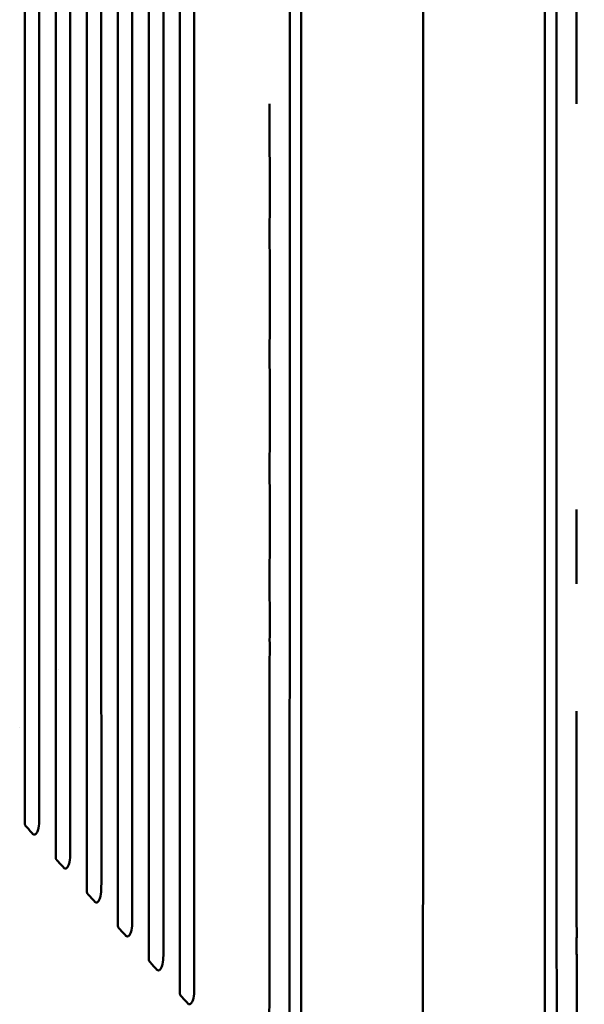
# Model space of a CAD drawing. Header units: millimetres. Extents: x 0 to 4878, y -120 to 1682.
# Tile 231 of 256: x 1354 to 1421, y 1088 to 1206. Entities that reach past the tile are written whole.
import ezdxf

# ---------------------------------------------------------------- set-up
doc = ezdxf.new("R2010")
doc.units = ezdxf.units.MM
doc.header["$LTSCALE"] = 2
doc.layers.add('Sichtbar (ISO)', color=7, linetype='Continuous', lineweight=50)

msp = doc.modelspace()

# ---------------------------------------------------------------- linework, layer by layer
at = {"layer": 'Sichtbar (ISO)'}
for p, q in [((1358.2876, 1127.63), (1358.2876, 1127.6299)), ((1353.5807, 1120.6968), (1353.5807, 1120.6968))]:
    msp.add_line(p, q, dxfattribs=at)
for points, knots in [([(1401.987, 1195.5136), (1401.987, 1203.7773), (1401.9864, 1211.6044), (1401.9869, 1219.0894), (1401.987, 1220.8289), (1401.9872, 1222.5494), (1401.9874, 1224.2514), (1401.9879, 1229.8733), (1401.9886, 1235.2934), (1401.9876, 1240.4996), (1401.9868, 1244.7562), (1401.9848, 1248.8714), (1401.9842, 1252.8878), (1401.9839, 1255.2712), (1401.984, 1257.6198), (1401.9851, 1259.9435), (1401.9863, 1262.3777), (1401.9886, 1264.7842), (1401.9905, 1267.1958), (1401.9936, 1270.9654), (1401.9957, 1274.7475), (1401.9914, 1278.6681), (1401.9904, 1279.6113), (1401.9889, 1280.5624), (1401.9873, 1281.5193), (1401.9794, 1286.2444), (1401.9668, 1291.1138), (1401.9715, 1295.8377), (1401.9723, 1296.6785), (1401.9737, 1297.5148), (1401.9757, 1298.3461), (1401.9857, 1302.4527), (1402.0039, 1306.2443), (1402.0078, 1310.1675), (1402.01, 1312.4043), (1402.0075, 1314.6885), (1401.9988, 1316.859), (1401.9982, 1317.0109), (1401.9977, 1317.1625), (1401.9972, 1317.3136), (1401.9934, 1318.4067), (1401.9919, 1319.4747), (1401.9903, 1320.5368), (1401.9887, 1321.5545), (1401.9868, 1322.5668), (1401.9859, 1323.6033), (1401.9842, 1325.5876), (1401.9862, 1327.6635), (1401.9891, 1329.7846), (1401.9915, 1331.5286), (1401.9946, 1333.3029), (1401.9952, 1335.0795)], [0, 0, 0, 0, 0.14285714, 0.14285714, 0.14285714, 0.17605656, 0.17605656, 0.17605656, 0.28571429, 0.28571429, 0.28571429, 0.37536841, 0.37536841, 0.37536841, 0.42857143, 0.42857143, 0.42857143, 0.48430749, 0.48430749, 0.48430749, 0.57142857, 0.57142857, 0.57142857, 0.59238667, 0.59238667, 0.59238667, 0.69586735, 0.69586735, 0.69586735, 0.71428571, 0.71428571, 0.71428571, 0.80526972, 0.80526972, 0.80526972, 0.85714286, 0.85714286, 0.85714286, 0.86077332, 0.86077332, 0.86077332, 0.88703608, 0.88703608, 0.88703608, 0.91220176, 0.91220176, 0.91220176, 0.96038291, 0.96038291, 0.96038291, 1, 1, 1, 1]), ([(1420.3976, 1195.5136), (1420.3972, 1196.8952), (1420.3962, 1199.6262), (1420.3957, 1203.6328), (1420.3917, 1207.5302), (1420.4009, 1211.3954), (1420.3903, 1214.9469), (1420.3939, 1218.4645), (1420.3903, 1221.9298), (1420.4015, 1225.143), (1420.3904, 1228.9274), (1420.3943, 1232.4283), (1420.3907, 1235.8995), (1420.4021, 1239.1885), (1420.3911, 1242.6598), (1420.3952, 1245.9322), (1420.3917, 1249.2045), (1420.4033, 1252.0728), (1420.3926, 1255.9631), (1420.397, 1259.3917), (1420.394, 1262.7999), (1420.4061, 1265.9238), (1420.3958, 1269.3947), (1420.4007, 1272.5906), (1420.3981, 1275.6206), (1420.4111, 1278.6927), (1420.4009, 1280.8888), (1420.4063, 1283.2011), (1420.404, 1285.3273), (1420.4174, 1287.4981), (1420.4073, 1289.1063), (1420.4129, 1290.7773), (1420.4108, 1292.3539), (1420.4246, 1293.8478), (1420.4148, 1295.378), (1420.421, 1296.7751), (1420.4196, 1298.2702), (1420.4332, 1299.1182), (1420.4275, 1302.0776), (1420.4375, 1304.1674), (1420.44, 1306.1921), (1420.4605, 1307.9958), (1420.4551, 1309.4787), (1420.4675, 1310.8055), (1420.473, 1312.0792), (1420.4925, 1312.7926), (1420.5045, 1314.9399), (1420.5323, 1316.0807), (1420.5613, 1317.0976), (1420.5905, 1317.4914), (1420.6876, 1318.9639), (1420.831, 1320.0397), (1421.0032, 1321.2326), (1421.2436, 1322.3311), (1421.3357, 1322.774)], [0, 0, 0, 0, 0.006756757, 0.013513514, 0.02027027, 0.027027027, 0.033783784, 0.040540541, 0.047297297, 0.054054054, 0.060810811, 0.067567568, 0.074324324, 0.081081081, 0.087837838, 0.094594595, 0.101351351, 0.108108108, 0.114864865, 0.121621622, 0.128378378, 0.135135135, 0.141891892, 0.148648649, 0.155405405, 0.162162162, 0.168918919, 0.175675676, 0.182432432, 0.189189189, 0.195945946, 0.202702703, 0.209459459, 0.216216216, 0.222972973, 0.22972973, 0.236486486, 0.243243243, 0.25, 0.256756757, 0.263513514, 0.27027027, 0.277027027, 0.283783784, 0.290540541, 0.297297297, 0.304054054, 0.310810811, 0.317567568, 0.324324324, 0.331081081, 0.337837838, 0.344594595, 0.350574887, 0.350574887, 0.350574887, 0.350574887]), ([(1385.8966, 1314.5513), (1385.9151, 1313.0165), (1385.9229, 1311.0404), (1385.9366, 1307.3369), (1385.9457, 1304.4407), (1385.9568, 1299.3704), (1385.9601, 1296.707), (1385.9673, 1289.8468), (1385.9704, 1285.8051), (1385.9745, 1277.6347), (1385.9758, 1274.33), (1385.9782, 1266.7289), (1385.9793, 1262.1864), (1385.9836, 1239.707), (1385.9845, 1220.4588), (1385.9868, 1195.5136)], [-15.66025603, -15.66025603, -15.66025603, -15.66025603, -15.01640041, -15.01640041, -13.83744144, -13.83744144, -12.69670584, -12.69670584, -10.56874587, -10.56874587, -9.23539532, -9.23539532, -7.48371484, -7.48371484, -0.00010175, -0.00010175, -0.00010175, -0.00010175]), ([(1418.0774, 1314.5513), (1418.0572, 1312.8747), (1418.0491, 1310.5319), (1418.0346, 1306.475), (1418.0256, 1303.7086), (1418.0142, 1297.3515), (1418.0104, 1293.4469), (1418.0066, 1289.2927), (1418.005, 1287.3175), (1418.0018, 1282.396), (1418.0004, 1279.4692), (1417.9983, 1274.5068), (1417.9975, 1272.1587), (1417.9905, 1249.1202), (1417.9904, 1229.5394), (1417.9872, 1195.5136)], [0.00000115, 0.00000115, 0.00000115, 0.00000115, 0.5030009, 0.5030009, 1.59020494, 1.59020494, 2.46874899, 2.46874899, 3.33125188, 3.33125188, 4.40527335, 4.40527335, 5.37121733, 5.37121733, 13.75787295, 13.75787295, 13.75787295, 13.75787295]), ([(1387.3655, 1310.9287), (1387.3655, 1310.1834), (1387.3654, 1309.4733), (1387.3654, 1307.9605), (1387.3654, 1307.2088), (1387.3654, 1304.9641), (1387.3654, 1303.4885), (1387.3653, 1299.0235), (1387.3653, 1296.7838), (1387.3653, 1290.9722), (1387.3653, 1288.986), (1387.3653, 1284.8479), (1387.3653, 1284.6596), (1387.3653, 1270.2788), (1387.3653, 1257.9329), (1387.3653, 1236.5119), (1387.3653, 1212.8804), (1387.3654, 1195.5136)], [0.00000058, 0.00000058, 0.00000058, 0.00000058, 0.22359833, 0.22359833, 0.44271077, 0.44271077, 0.88084064, 0.88084064, 1.7183472, 1.7183472, 2.15782703, 2.15782703, 2.6204481, 2.6204481, 8.09677505, 8.09677505, 66.75732397, 66.75732397, 66.75732397, 66.75732397]), ([(1416.6086, 1195.5136), (1416.6087, 1212.0048), (1416.6087, 1234.0007), (1416.6087, 1257.1191), (1416.6087, 1262.1418), (1416.6087, 1278.3153), (1416.6087, 1284.116), (1416.6087, 1290.7785), (1416.6087, 1292.6621), (1416.6087, 1297.2624), (1416.6087, 1299.9941), (1416.6086, 1304.1211), (1416.6086, 1305.4761), (1416.6086, 1307.5291), (1416.6086, 1308.2158), (1416.6085, 1309.5981), (1416.6085, 1310.2546), (1416.6085, 1310.9287)], [-7.013475, -7.013475, -7.013475, -7.013475, -4.30037384, -4.30037384, -3.62422287, -3.62422287, -2.10607084, -2.10607084, -1.57454463, -1.57454463, -0.79751891, -0.79751891, -0.40062061, -0.40062061, -0.20222472, -0.20222472, -0.00000058, -0.00000058, -0.00000058, -0.00000058]), ([(1372.797, 1195.5136), (1372.797, 1198.853), (1372.797, 1230.181), (1372.797, 1275.5403), (1372.7967, 1295.1651), (1372.797, 1302.1174)], [-3.16065324, -3.16065324, -3.16065324, -3.16065324, -2.08596269, -2.08596269, -0.000001, -0.000001, -0.000001, -0.000001]), ([(1374.537, 1195.5136), (1374.537, 1198.923), (1374.537, 1230.6356), (1374.537, 1250.3204), (1374.5397, 1291.1527), (1374.5374, 1301.6473)], [0.000001, 0.000001, 0.000001, 0.000001, 1.02281288, 1.02281288, 1.2569035, 1.2569035, 1.2569035, 1.2569035]), ([(1369.0789, 1195.5136), (1369.0789, 1199.2957), (1369.0789, 1235.1384), (1369.0789, 1285.484), (1369.0787, 1293.7325), (1369.0789, 1298.0663)], [-1.97004377, -1.97004377, -1.97004377, -1.97004377, -1.3007026, -1.3007026, -0.000001, -0.000001, -0.000001, -0.000001]), ([(1370.8195, 1297.5841), (1370.8219, 1289.4113), (1370.8188, 1263.1317), (1370.819, 1232.3051), (1370.8189, 1213.9094), (1370.8189, 1195.5136)], [-9.24798033, -9.24798033, -9.24798033, -9.24798033, -5.5187242, -5.5187242, -0.000001, -0.000001, -0.000001, -0.000001]), ([(1365.3562, 1294.0106), (1365.3561, 1289.7324), (1365.3562, 1281.7725), (1365.3562, 1233.4103), (1365.3562, 1199.1121), (1365.3562, 1195.5136)], [0.000001, 0.000001, 0.000001, 0.000001, 1.28476186, 1.28476186, 1.92467844, 1.92467844, 1.92467844, 1.92467844]), ([(1367.0962, 1195.5136), (1367.0962, 1212.9732), (1367.0962, 1230.4327), (1367.0962, 1272.0261), (1367.0987, 1287.512), (1367.0968, 1293.5124)], [0.000001, 0.000001, 0.000001, 0.000001, 5.23786763, 5.23786763, 12.47800459, 12.47800459, 12.47800459, 12.47800459]), ([(1361.6381, 1289.9602), (1361.6381, 1287.4484), (1361.6379, 1283.8102), (1361.6382, 1262.5105), (1361.6381, 1254.1181), (1361.6381, 1230.6818), (1361.6381, 1213.0977), (1361.6381, 1195.5136)], [0.000001, 0.000001, 0.000001, 0.000001, 0.7551832, 0.7551832, 1.08501302, 1.08501302, 2.07604466, 2.07604466, 2.07604466, 2.07604466]), ([(1363.3781, 1195.5136), (1363.3781, 1212.2654), (1363.3781, 1229.0171), (1363.3781, 1271.749), (1363.3799, 1284.2595), (1363.3786, 1289.4422)], [0.000001, 0.000001, 0.000001, 0.000001, 5.02552964, 5.02552964, 12.81956162, 12.81956162, 12.81956162, 12.81956162]), ([(1357.9154, 1285.9052), (1357.9155, 1284.5924), (1357.9154, 1283.2467), (1357.9155, 1277.0593), (1357.9154, 1267.5688), (1357.9154, 1229.8076), (1357.9154, 1212.6606), (1357.9154, 1195.5136)], [0.000001, 0.000001, 0.000001, 0.000001, 0.39553905, 0.39553905, 1.60273607, 1.60273607, 2.60688701, 2.60688701, 2.60688701, 2.60688701]), ([(1359.6554, 1195.5136), (1359.6554, 1211.6798), (1359.6554, 1227.846), (1359.6554, 1271.319), (1359.6564, 1280.9822), (1359.6557, 1285.3626)], [0.000001, 0.000001, 0.000001, 0.000001, 4.84986495, 4.84986495, 13.04188101, 13.04188101, 13.04188101, 13.04188101]), ([(1354.1973, 1281.8558), (1354.1975, 1280.5201), (1354.1978, 1279.2993), (1354.1965, 1274.1527), (1354.1973, 1267.3774), (1354.1973, 1229.975), (1354.1973, 1212.7443), (1354.1973, 1195.5136)], [0.000001, 0.000001, 0.000001, 0.000001, 0.40394024, 0.40394024, 1.49961811, 1.49961811, 2.43554787, 2.43554787, 2.43554787, 2.43554787]), ([(1355.9373, 1195.5136), (1355.9373, 1211.4132), (1355.9373, 1227.3128), (1355.9373, 1270.0451), (1355.9374, 1277.5765), (1355.9371, 1281.2849)], [0.000001, 0.000001, 0.000001, 0.000001, 4.76987194, 4.76987194, 12.81971415, 12.81971415, 12.81971415, 12.81971415]), ([(1354.1973, 1195.5136), (1354.1973, 1177.5129), (1354.1973, 1159.5122), (1354.1973, 1124.6669), (1354.1963, 1117.0458), (1354.1978, 1111.6951), (1354.1975, 1110.487), (1354.1973, 1109.171)], [-2.80747407, -2.80747407, -2.80747407, -2.80747407, -1.56274736, -1.56274736, -0.39795639, -0.39795639, -0.000001, -0.000001, -0.000001, -0.000001]), ([(1355.9371, 1109.7405), (1355.9374, 1113.5012), (1355.9373, 1121.177), (1355.9373, 1164.5611), (1355.9373, 1180.0374), (1355.9373, 1195.5136)], [-13.0152411, -13.0152411, -13.0152411, -13.0152411, -4.64287728, -4.64287728, -0.000001, -0.000001, -0.000001, -0.000001]), ([(1357.9154, 1195.5136), (1357.9154, 1177.0232), (1357.9154, 1158.5327), (1357.9154, 1121.7789), (1357.9156, 1113.5017), (1357.9149, 1107.9157), (1357.9155, 1106.4893), (1357.9154, 1105.1064)], [-3.25788779, -3.25788779, -3.25788779, -3.25788779, -1.82850508, -1.82850508, -0.41667581, -0.41667581, -0.000001, -0.000001, -0.000001, -0.000001]), ([(1359.6554, 1105.6481), (1359.6557, 1110.0329), (1359.6554, 1119.6968), (1359.6554, 1163.1799), (1359.6554, 1179.3467), (1359.6554, 1195.5136)], [-13.04492812, -13.04492812, -13.04492812, -13.04492812, -4.85005919, -4.85005919, -0.000001, -0.000001, -0.000001, -0.000001]), ([(1361.6381, 1195.5136), (1361.6381, 1177.2963), (1361.6381, 1159.0789), (1361.6381, 1135.3206), (1361.6382, 1127.2818), (1361.6379, 1107.0733), (1361.6381, 1103.5144), (1361.6381, 1101.0363)], [-2.1611655, -2.1611655, -2.1611655, -2.1611655, -1.07534364, -1.07534364, -0.74508005, -0.74508005, -0.000001, -0.000001, -0.000001, -0.000001]), ([(1363.3784, 1101.5536), (1363.3794, 1106.7463), (1363.3781, 1119.3407), (1363.3781, 1162.1463), (1363.3781, 1178.83), (1363.3781, 1195.5136)], [-12.84170386, -12.84170386, -12.84170386, -12.84170386, -5.00509186, -5.00509186, -0.000001, -0.000001, -0.000001, -0.000001]), ([(1365.3562, 1195.5136), (1365.3562, 1177.4533), (1365.3562, 1159.3929), (1365.3562, 1109.1659), (1365.356, 1101.2416), (1365.3562, 1096.9708)], [-2.00268337, -2.00268337, -2.00268337, -2.00268337, -1.28257009, -1.28257009, -0.000001, -0.000001, -0.000001, -0.000001]), ([(1367.0967, 1097.4678), (1367.098, 1103.3185), (1367.0962, 1118.2425), (1367.0962, 1159.5533), (1367.0962, 1177.5334), (1367.0962, 1195.5136)], [-12.39324142, -12.39324142, -12.39324142, -12.39324142, -5.39404912, -5.39404912, -0.000001, -0.000001, -0.000001, -0.000001]), ([(1369.0789, 1195.5136), (1369.0789, 1177.0227), (1369.0789, 1158.5318), (1369.0789, 1105.8352), (1369.0787, 1097.3197), (1369.0789, 1092.8998)], [-2.04366665, -2.04366665, -2.04366665, -2.04366665, -1.32655609, -1.32655609, -0.000001, -0.000001, -0.000001, -0.000001]), ([(1370.8189, 1195.5136), (1370.8189, 1176.7757), (1370.819, 1158.0378), (1370.8188, 1127.1243), (1370.8214, 1101.3906), (1370.8194, 1093.3805)], [0.000001, 0.000001, 0.000001, 0.000001, 5.62137621, 5.62137621, 9.27405819, 9.27405819, 9.27405819, 9.27405819]), ([(1372.797, 1088.8337), (1372.7967, 1095.4537), (1372.7971, 1113.5098), (1372.7969, 1156.8501), (1372.797, 1191.8975), (1372.797, 1195.5136)], [0.000001, 0.000001, 0.000001, 0.000001, 1.98626401, 1.98626401, 3.10070357, 3.10070357, 3.10070357, 3.10070357]), ([(1374.5373, 1089.3024), (1374.5387, 1098.81), (1374.537, 1134.0648), (1374.537, 1156.6792), (1374.537, 1176.0964), (1374.537, 1195.5136)], [-6.78434804, -6.78434804, -6.78434804, -6.78434804, -5.82515503, -5.82515503, -0.000001, -0.000001, -0.000001, -0.000001]), ([(1383.5764, 1195.5136), (1383.5768, 1194.132), (1383.5778, 1191.401), (1383.5783, 1187.3944), (1383.5823, 1183.497), (1383.5731, 1179.6318), (1383.5837, 1176.0803), (1383.5801, 1172.5627), (1383.5837, 1169.0974), (1383.5725, 1165.8842), (1383.5836, 1162.0998), (1383.5797, 1158.5989), (1383.5833, 1155.1277), (1383.5719, 1151.8387), (1383.5829, 1148.3674), (1383.5789, 1145.095), (1383.5823, 1141.8228), (1383.5707, 1138.9544), (1383.5814, 1135.0641), (1383.577, 1131.6355), (1383.58, 1128.2273), (1383.5679, 1125.1034), (1383.5782, 1121.6326), (1383.5733, 1118.4367), (1383.5759, 1115.4066), (1383.5629, 1112.3346), (1383.5731, 1110.1384), (1383.5677, 1107.8261), (1383.57, 1105.7), (1383.5566, 1103.5291), (1383.5667, 1101.9209), (1383.5611, 1100.2499), (1383.5632, 1098.6734), (1383.5495, 1097.1794), (1383.5592, 1095.6492), (1383.553, 1094.2521), (1383.5544, 1092.7571), (1383.5408, 1091.909), (1383.5465, 1088.9496), (1383.5365, 1086.8598), (1383.534, 1084.8351), (1383.5135, 1083.0314), (1383.5189, 1081.5485), (1383.5065, 1080.2217), (1383.501, 1078.948), (1383.4815, 1078.2346), (1383.4696, 1076.0873), (1383.4417, 1074.9465), (1383.4127, 1073.9296), (1383.3835, 1073.5358), (1383.2864, 1072.0633), (1383.143, 1070.9875), (1382.9674, 1069.7711), (1382.7158, 1068.6296), (1382.6209, 1068.1689)], [0, 0, 0, 0, 0.006756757, 0.013513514, 0.02027027, 0.027027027, 0.033783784, 0.040540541, 0.047297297, 0.054054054, 0.060810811, 0.067567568, 0.074324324, 0.081081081, 0.087837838, 0.094594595, 0.101351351, 0.108108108, 0.114864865, 0.121621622, 0.128378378, 0.135135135, 0.141891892, 0.148648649, 0.155405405, 0.162162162, 0.168918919, 0.175675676, 0.182432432, 0.189189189, 0.195945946, 0.202702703, 0.209459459, 0.216216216, 0.222972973, 0.22972973, 0.236486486, 0.243243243, 0.25, 0.256756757, 0.263513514, 0.27027027, 0.277027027, 0.283783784, 0.290540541, 0.297297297, 0.304054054, 0.310810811, 0.317567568, 0.324324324, 0.331081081, 0.337837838, 0.344594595, 0.350958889, 0.350958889, 0.350958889, 0.350958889]), ([(1385.8966, 1076.4759), (1385.9168, 1078.1525), (1385.9249, 1080.4953), (1385.9394, 1084.5522), (1385.9484, 1087.3186), (1385.9598, 1093.6758), (1385.9636, 1097.5803), (1385.9674, 1101.7345), (1385.969, 1103.7097), (1385.9722, 1108.6313), (1385.9736, 1111.558), (1385.9757, 1116.5205), (1385.9765, 1118.8685), (1385.9835, 1141.9071), (1385.9836, 1161.4878), (1385.9868, 1195.5136)], [0.00000115, 0.00000115, 0.00000115, 0.00000115, 0.50300094, 0.50300094, 1.5902052, 1.5902052, 2.46874932, 2.46874932, 3.33125233, 3.33125233, 4.40527391, 4.40527391, 5.37121786, 5.37121786, 13.75787303, 13.75787303, 13.75787303, 13.75787303]), ([(1387.3654, 1195.5136), (1387.3653, 1179.0225), (1387.3653, 1157.0265), (1387.3653, 1133.9081), (1387.3653, 1128.8854), (1387.3653, 1112.7119), (1387.3653, 1106.9112), (1387.3653, 1100.2487), (1387.3653, 1098.3651), (1387.3653, 1093.7648), (1387.3654, 1091.0331), (1387.3654, 1086.9061), (1387.3654, 1085.5511), (1387.3654, 1083.4981), (1387.3654, 1082.8114), (1387.3655, 1081.4291), (1387.3655, 1080.7726), (1387.3655, 1080.0985)], [-7.01349577, -7.01349577, -7.01349577, -7.01349577, -4.30038105, -4.30038105, -3.62422751, -3.62422751, -2.10606968, -2.10606968, -1.57454315, -1.57454315, -0.79751832, -0.79751832, -0.40062032, -0.40062032, -0.20222456, -0.20222456, -0.00000058, -0.00000058, -0.00000058, -0.00000058]), ([(1401.9788, 1055.9481), (1401.9805, 1057.7441), (1401.9811, 1059.5125), (1401.9821, 1061.2415), (1401.9832, 1063.3676), (1401.9846, 1065.434), (1401.9868, 1067.424), (1401.9879, 1068.4547), (1401.9892, 1069.4654), (1401.9892, 1070.4904), (1401.9892, 1071.0778), (1401.9887, 1071.6699), (1401.9882, 1072.2714), (1401.9878, 1072.7496), (1401.9873, 1073.2294), (1401.9868, 1073.7138), (1401.9844, 1076.059), (1401.983, 1078.493), (1401.9802, 1080.8601), (1401.9771, 1083.4495), (1401.9724, 1085.9727), (1401.9676, 1088.6313), (1401.9637, 1090.8009), (1401.9656, 1092.9837), (1401.9695, 1095.1895), (1401.9757, 1098.6681), (1401.9868, 1102.2047), (1401.9869, 1105.7486), (1401.9869, 1107.0003), (1401.987, 1108.2551), (1401.987, 1109.5079), (1401.987, 1114.0513), (1401.9865, 1118.5672), (1401.9841, 1122.8475), (1401.9839, 1123.1768), (1401.9837, 1123.5047), (1401.9836, 1123.8314), (1401.9815, 1128.684), (1401.9846, 1133.2644), (1401.9857, 1138.1394), (1401.9858, 1138.378), (1401.9859, 1138.6173), (1401.9859, 1138.8573), (1401.9869, 1144.3329), (1401.9869, 1150.2102), (1401.987, 1156.2751), (1401.987, 1159.7099), (1401.987, 1163.2063), (1401.987, 1166.7758), (1401.9869, 1169.5092), (1401.9869, 1172.2853), (1401.9869, 1175.113), (1401.9868, 1181.6335), (1401.9869, 1188.4219), (1401.987, 1195.5136)], [0, 0, 0, 0, 0.0386834, 0.0386834, 0.0386834, 0.08624787, 0.08624787, 0.08624787, 0.11088208, 0.11088208, 0.11088208, 0.125, 0.125, 0.125, 0.13622177, 0.13622177, 0.13622177, 0.19055895, 0.19055895, 0.19055895, 0.25, 0.25, 0.25, 0.29850606, 0.29850606, 0.29850606, 0.375, 0.375, 0.375, 0.40201679, 0.40201679, 0.40201679, 0.5, 0.5, 0.5, 0.50753895, 0.50753895, 0.50753895, 0.6195203, 0.6195203, 0.6195203, 0.625, 0.625, 0.625, 0.75, 0.75, 0.75, 0.82079114, 0.82079114, 0.82079114, 0.875, 0.875, 0.875, 1, 1, 1, 1]), ([(1416.6085, 1080.0985), (1416.6085, 1080.8438), (1416.6086, 1081.5539), (1416.6086, 1083.0668), (1416.6086, 1083.8184), (1416.6087, 1086.0631), (1416.6086, 1087.5387), (1416.6087, 1092.0038), (1416.6087, 1094.2434), (1416.6087, 1100.055), (1416.6087, 1102.0412), (1416.6087, 1106.1793), (1416.6087, 1106.3676), (1416.6087, 1120.7485), (1416.6087, 1133.0943), (1416.6087, 1154.5153), (1416.6087, 1178.1469), (1416.6086, 1195.5136)], [0.00000058, 0.00000058, 0.00000058, 0.00000058, 0.22359833, 0.22359833, 0.44271077, 0.44271077, 0.88084064, 0.88084064, 1.7183472, 1.7183472, 2.15782703, 2.15782703, 2.62044806, 2.62044806, 8.0967745, 8.0967745, 66.75732043, 66.75732043, 66.75732043, 66.75732043]), ([(1418.0774, 1076.4759), (1418.0589, 1078.0107), (1418.0511, 1079.9868), (1418.0374, 1083.6903), (1418.0283, 1086.5865), (1418.0172, 1091.6569), (1418.014, 1094.3202), (1418.0067, 1101.1804), (1418.0036, 1105.2221), (1417.9995, 1113.3925), (1417.9982, 1116.6972), (1417.9958, 1124.2984), (1417.9947, 1128.8408), (1417.9904, 1151.3202), (1417.9895, 1170.5684), (1417.9872, 1195.5136)], [-15.66025287, -15.66025287, -15.66025287, -15.66025287, -15.01639738, -15.01639738, -13.83743865, -13.83743865, -12.69670327, -12.69670327, -10.56874372, -10.56874372, -9.23539344, -9.23539344, -7.48371332, -7.48371332, -0.00010175, -0.00010175, -0.00010175, -0.00010175]), ([(1420.3997, 1137.9512), (1420.3997, 1137.9525), (1420.3997, 1137.9538), (1420.3997, 1137.9551), (1420.3996, 1138.6426), (1420.3935, 1139.3759), (1420.3914, 1140.1074), (1420.3893, 1140.8388), (1420.3912, 1141.5682), (1420.3911, 1142.308), (1420.3911, 1142.5126), (1420.3909, 1142.718), (1420.3907, 1142.9241), (1420.3902, 1143.4634), (1420.3895, 1144.008), (1420.3909, 1144.5576), (1420.3928, 1145.3172), (1420.3988, 1146.0864), (1420.3987, 1146.8567)], [0.9038370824, 0.9038370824, 0.9038370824, 0.9038370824, 0.9038461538, 0.9038461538, 0.9038461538, 0.9086538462, 0.9086538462, 0.9086538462, 0.9134615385, 0.9134615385, 0.9134615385, 0.9147909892, 0.9147909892, 0.9147909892, 0.9182692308, 0.9182692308, 0.9182692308, 0.9230769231, 0.9230769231, 0.9230769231, 0.9230769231]), ([(1420.4057, 1115.5991), (1420.4057, 1115.7438), (1420.4051, 1115.894), (1420.4043, 1116.048), (1420.4022, 1116.4477), (1420.3985, 1116.8731), (1420.3968, 1117.2936), (1420.3945, 1117.8763), (1420.3964, 1118.4497), (1420.3961, 1119.0346), (1420.396, 1119.4696), (1420.3947, 1119.911), (1420.3948, 1120.358), (1420.3948, 1120.5121), (1420.395, 1120.6668), (1420.3955, 1120.8221), (1420.3973, 1121.4283), (1420.4032, 1122.0444), (1420.403, 1122.6569)], [0.8461555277, 0.8461555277, 0.8461555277, 0.8461555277, 0.8474922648, 0.8474922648, 0.8474922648, 0.8509615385, 0.8509615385, 0.8509615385, 0.8557692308, 0.8557692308, 0.8557692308, 0.8593448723, 0.8593448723, 0.8593448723, 0.8605769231, 0.8605769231, 0.8605769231, 0.8653846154, 0.8653846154, 0.8653846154, 0.8653846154]), ([(1420.4087, 1110.0779), (1420.4084, 1110.488), (1420.402, 1110.9526), (1420.3997, 1111.4083), (1420.3984, 1111.6546), (1420.3984, 1111.8982), (1420.3986, 1112.1428), (1420.3987, 1112.3511), (1420.399, 1112.56), (1420.3989, 1112.7718), (1420.3987, 1113.2326), (1420.3964, 1113.707), (1420.3982, 1114.1685), (1420.4, 1114.6299), (1420.406, 1115.0783), (1420.4057, 1115.5986), (1420.4057, 1115.5987), (1420.4057, 1115.5989), (1420.4057, 1115.5991)], [0.8269248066, 0.8269248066, 0.8269248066, 0.8269248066, 0.8317307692, 0.8317307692, 0.8317307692, 0.8343277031, 0.8343277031, 0.8343277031, 0.8365384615, 0.8365384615, 0.8365384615, 0.8413461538, 0.8413461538, 0.8413461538, 0.8461538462, 0.8461538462, 0.8461538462, 0.8461555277, 0.8461555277, 0.8461555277, 0.8461555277]), ([(1354.2855, 1108.9074), (1354.2711, 1108.9228), (1354.2583, 1108.9404), (1354.236, 1108.9793), (1354.2268, 1109.0003), (1354.2118, 1109.0455), (1354.2063, 1109.0693), (1354.199, 1109.1192), (1354.1973, 1109.1452), (1354.1973, 1109.171)], [0.0000193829, 0.0000193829, 0.0000193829, 0.0000193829, 0.0070145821, 0.0070145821, 0.0140765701, 0.0140765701, 0.0214121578, 0.0214121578, 0.0292091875, 0.0292091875, 0.0292091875, 0.0292091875]), ([(1355.178, 1107.931), (1355.196, 1107.9109), (1355.2161, 1107.8947), (1355.2581, 1107.8713), (1355.2793, 1107.8638), (1355.3349, 1107.8547), (1355.3688, 1107.8586), (1355.4465, 1107.8839), (1355.4855, 1107.9108), (1355.5734, 1107.9852), (1355.6348, 1108.0621), (1355.7388, 1108.2623), (1355.8022, 1108.4109), (1355.9209, 1108.9792), (1355.937, 1109.346), (1355.9371, 1109.7405)], [-0.45131866, -0.45131866, -0.45131866, -0.45131866, -0.425526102, -0.425526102, -0.401318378, -0.401318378, -0.363657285, -0.363657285, -0.310636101, -0.310636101, -0.205671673, -0.205671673, -0.118509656, -0.118509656, -0.000001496, -0.000001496, -0.000001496, -0.000001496]), ([(1420.4117, 1105.7034), (1420.4117, 1105.7035), (1420.4117, 1105.7036), (1420.4117, 1105.7037), (1420.4114, 1106.1059), (1420.405, 1106.4199), (1420.4027, 1106.7617), (1420.4004, 1107.1034), (1420.4022, 1107.4727), (1420.4019, 1107.8421), (1420.4017, 1108.0937), (1420.4016, 1108.3448), (1420.4017, 1108.595), (1420.4018, 1108.7122), (1420.4019, 1108.8291), (1420.4022, 1108.9458), (1420.403, 1109.3117), (1420.4089, 1109.6673), (1420.4087, 1110.0775), (1420.4087, 1110.0776), (1420.4087, 1110.0778), (1420.4087, 1110.0779)], [0.8076911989, 0.8076911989, 0.8076911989, 0.8076911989, 0.8076923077, 0.8076923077, 0.8076923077, 0.8125, 0.8125, 0.8125, 0.8173076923, 0.8173076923, 0.8173076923, 0.8205823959, 0.8205823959, 0.8205823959, 0.8221153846, 0.8221153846, 0.8221153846, 0.8269230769, 0.8269230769, 0.8269230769, 0.8269248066, 0.8269248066, 0.8269248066, 0.8269248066]), ([(1354.2855, 1108.9074), (1354.4344, 1108.7449), (1354.5831, 1108.5822), (1354.8805, 1108.2568), (1355.0291, 1108.0941), (1355.1778, 1107.9313)], [-0.145721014, -0.145721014, -0.145721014, -0.145721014, -0.072868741, -0.072868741, -0.000051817, -0.000051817, -0.000051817, -0.000051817]), ([(1358.8933, 1103.8664), (1358.912, 1103.8456), (1358.9329, 1103.8288), (1358.9768, 1103.8049), (1358.9988, 1103.7975), (1359.0554, 1103.7892), (1359.0894, 1103.7934), (1359.167, 1103.8195), (1359.2057, 1103.8461), (1359.2896, 1103.9169), (1359.3511, 1103.9907), (1359.4565, 1104.1907), (1359.5193, 1104.3359), (1359.6387, 1104.8943), (1359.6553, 1105.2577), (1359.6554, 1105.6481)], [-0.458191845, -0.458191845, -0.458191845, -0.458191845, -0.4293888, -0.4293888, -0.402561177, -0.402561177, -0.362656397, -0.362656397, -0.307034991, -0.307034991, -0.202101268, -0.202101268, -0.117216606, -0.117216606, -0.000001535, -0.000001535, -0.000001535, -0.000001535]), ([(1420.4166, 1100.5331), (1420.4161, 1100.9318), (1420.4094, 1101.3471), (1420.407, 1101.7677), (1420.4057, 1101.9833), (1420.4055, 1102.2004), (1420.4056, 1102.4181), (1420.4056, 1102.6253), (1420.4059, 1102.833), (1420.4057, 1103.0409), (1420.4054, 1103.4673), (1420.4029, 1103.8941), (1420.4046, 1104.3527), (1420.4058, 1104.6888), (1420.4092, 1105.0419), (1420.4109, 1105.3648), (1420.4115, 1105.4825), (1420.4118, 1105.5961), (1420.4117, 1105.7034)], [0.7884641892, 0.7884641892, 0.7884641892, 0.7884641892, 0.7932692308, 0.7932692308, 0.7932692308, 0.795733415, 0.795733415, 0.795733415, 0.7980769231, 0.7980769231, 0.7980769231, 0.8028846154, 0.8028846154, 0.8028846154, 0.8064080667, 0.8064080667, 0.8064080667, 0.8076911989, 0.8076911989, 0.8076911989, 0.8076911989]), ([(1358.0036, 1104.8397), (1357.9892, 1104.8553), (1357.9764, 1104.8729), (1357.9541, 1104.9122), (1357.9448, 1104.9333), (1357.9217, 1105.0038), (1357.9154, 1105.0552), (1357.9154, 1105.1064)], [0.0000177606, 0.0000177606, 0.0000177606, 0.0000177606, 0.0070374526, 0.0070374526, 0.0141696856, 0.0141696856, 0.0295411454, 0.0295411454, 0.0295411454, 0.0295411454]), ([(1358.0036, 1104.8397), (1358.152, 1104.6777), (1358.3003, 1104.5155), (1358.5968, 1104.1912), (1358.745, 1104.0289), (1358.8931, 1103.8666)], [-0.145014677, -0.145014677, -0.145014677, -0.145014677, -0.072514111, -0.072514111, -0.000044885, -0.000044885, -0.000044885, -0.000044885]), ([(1361.7265, 1100.7669), (1361.712, 1100.7826), (1361.6992, 1100.8003), (1361.6768, 1100.8398), (1361.6676, 1100.8612), (1361.6444, 1100.9323), (1361.6381, 1100.9844), (1361.6381, 1101.0363)], [0.000015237, 0.000015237, 0.000015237, 0.000015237, 0.0070659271, 0.0070659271, 0.0142624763, 0.0142624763, 0.0298218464, 0.0298218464, 0.0298218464, 0.0298218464]), ([(1361.7265, 1100.7669), (1361.8746, 1100.6053), (1362.0225, 1100.4435), (1362.3182, 1100.1199), (1362.4661, 1099.958), (1362.6139, 1099.7961)], [-0.144464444, -0.144464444, -0.144464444, -0.144464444, -0.072237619, -0.072237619, -0.00003781, -0.00003781, -0.00003781, -0.00003781]), ([(1362.6141, 1099.796), (1362.6333, 1099.7746), (1362.6549, 1099.7574), (1362.7002, 1099.733), (1362.723, 1099.7255), (1362.7804, 1099.7178), (1362.8145, 1099.7223), (1362.896, 1099.7501), (1362.9354, 1099.7793), (1363.0112, 1099.843), (1363.0727, 1099.9142), (1363.1789, 1100.1132), (1363.2412, 1100.2553), (1363.3614, 1100.806), (1363.3783, 1101.1665), (1363.3784, 1101.5536)], [-0.432293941, -0.432293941, -0.432293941, -0.432293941, -0.408091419, -0.408091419, -0.38568435, -0.38568435, -0.353472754, -0.353472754, -0.305070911, -0.305070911, -0.199415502, -0.199415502, -0.11618476, -0.11618476, -0.000001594, -0.000001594, -0.000001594, -0.000001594]), ([(1420.4222, 1096.0937), (1420.4217, 1096.4244), (1420.4149, 1096.7895), (1420.4123, 1097.1523), (1420.412, 1097.1882), (1420.4118, 1097.2241), (1420.4116, 1097.26), (1420.41, 1097.5867), (1420.4113, 1097.9126), (1420.4109, 1098.2481), (1420.4104, 1098.6204), (1420.41, 1098.9959), (1420.4106, 1099.3736), (1420.4107, 1099.4902), (1420.4114, 1099.6072), (1420.4123, 1099.725), (1420.4141, 1099.9889), (1420.4168, 1100.2567), (1420.4166, 1100.5324), (1420.4166, 1100.5327), (1420.4166, 1100.5329), (1420.4166, 1100.5331)], [0.7692338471, 0.7692338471, 0.7692338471, 0.7692338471, 0.7740384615, 0.7740384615, 0.7740384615, 0.7745145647, 0.7745145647, 0.7745145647, 0.7788461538, 0.7788461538, 0.7788461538, 0.7836538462, 0.7836538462, 0.7836538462, 0.7851378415, 0.7851378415, 0.7851378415, 0.7884615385, 0.7884615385, 0.7884615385, 0.7884641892, 0.7884641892, 0.7884641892, 0.7884641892]), ([(1366.3307, 1095.7299), (1366.3504, 1095.7082), (1366.3726, 1095.6905), (1366.4191, 1095.6657), (1366.4425, 1095.6582), (1366.5006, 1095.6509), (1366.5347, 1095.6556), (1366.6162, 1095.6836), (1366.6554, 1095.7126), (1366.7285, 1095.7738), (1366.79, 1095.8428), (1366.8969, 1096.0412), (1366.9588, 1096.1808), (1367.0793, 1096.7252), (1367.0965, 1097.0835), (1367.0966, 1097.4678)], [-0.438590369, -0.438590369, -0.438590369, -0.438590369, -0.412257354, -0.412257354, -0.387991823, -0.387991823, -0.35401787, -0.35401787, -0.303384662, -0.303384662, -0.197195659, -0.197195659, -0.115323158, -0.115323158, -0.000001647, -0.000001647, -0.000001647, -0.000001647]), ([(1365.4449, 1096.699), (1365.4304, 1096.7148), (1365.4175, 1096.7326), (1365.395, 1096.7723), (1365.3858, 1096.7938), (1365.3625, 1096.8656), (1365.3562, 1096.9182), (1365.3562, 1096.9708)], [0.0000129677, 0.0000129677, 0.0000129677, 0.0000129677, 0.0070966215, 0.0070966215, 0.0143505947, 0.0143505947, 0.0300761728, 0.0300761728, 0.0300761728, 0.0300761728]), ([(1365.4449, 1096.699), (1365.5927, 1096.5376), (1365.7403, 1096.3761), (1366.0355, 1096.0532), (1366.183, 1095.8917), (1366.3306, 1095.7301)], [-0.144029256, -0.144029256, -0.144029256, -0.144029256, -0.07201921, -0.07201921, -0.000032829, -0.000032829, -0.000032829, -0.000032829]), ([(1420.4281, 1092.5507), (1420.4278, 1092.6957), (1420.4265, 1092.8177), (1420.425, 1092.9284), (1420.4227, 1093.0967), (1420.4196, 1093.2391), (1420.418, 1093.3976), (1420.4155, 1093.6605), (1420.4171, 1093.9675), (1420.4166, 1094.2686), (1420.4162, 1094.5137), (1420.4158, 1094.7578), (1420.416, 1095.0011), (1420.416, 1095.0566), (1420.4161, 1095.1121), (1420.4162, 1095.1675), (1420.4168, 1095.4659), (1420.4226, 1095.7622), (1420.4222, 1096.0931), (1420.4222, 1096.0933), (1420.4222, 1096.0935), (1420.4222, 1096.0937)], [0.750001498, 0.750001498, 0.750001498, 0.750001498, 0.7519091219, 0.7519091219, 0.7519091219, 0.7548076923, 0.7548076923, 0.7548076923, 0.7596153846, 0.7596153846, 0.7596153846, 0.7635297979, 0.7635297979, 0.7635297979, 0.7644230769, 0.7644230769, 0.7644230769, 0.7692307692, 0.7692307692, 0.7692307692, 0.7692338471, 0.7692338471, 0.7692338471, 0.7692338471]), ([(1369.1679, 1092.6259), (1369.1533, 1092.6418), (1369.1404, 1092.6597), (1369.1179, 1092.6996), (1369.1086, 1092.7213), (1369.0852, 1092.7936), (1369.0789, 1092.8467), (1369.0789, 1092.8998)], [0.000011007, 0.000011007, 0.000011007, 0.000011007, 0.0071250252, 0.0071250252, 0.0144283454, 0.0144283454, 0.0302977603, 0.0302977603, 0.0302977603, 0.0302977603]), ([(1370.0522, 1091.6585), (1369.9049, 1091.8198), (1369.7575, 1091.9811), (1369.4628, 1092.3036), (1369.3154, 1092.4648), (1369.1679, 1092.6259)], [0.000028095, 0.000028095, 0.000028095, 0.000028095, 0.071848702, 0.071848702, 0.143689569, 0.143689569, 0.143689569, 0.143689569]), ([(1370.0523, 1091.6584), (1370.0709, 1091.6379), (1370.0918, 1091.6209), (1370.1354, 1091.5962), (1370.1575, 1091.5882), (1370.2137, 1091.5784), (1370.2474, 1091.5813), (1370.3337, 1091.6067), (1370.377, 1091.6382), (1370.4398, 1091.6906), (1370.505, 1091.7539), (1370.6196, 1091.9647), (1370.681, 1092.1023), (1370.8018, 1092.6414), (1370.8191, 1092.9981), (1370.8193, 1093.3805)], [-0.522829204, -0.522829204, -0.522829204, -0.522829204, -0.484696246, -0.484696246, -0.449540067, -0.449540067, -0.398544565, -0.398544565, -0.314371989, -0.314371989, -0.195502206, -0.195502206, -0.114726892, -0.114726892, -0.000001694, -0.000001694, -0.000001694, -0.000001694]), ([(1420.4396, 1087.5905), (1420.4396, 1087.615), (1420.4395, 1087.6394), (1420.4394, 1087.6635), (1420.4376, 1088.0445), (1420.4309, 1088.3756), (1420.4279, 1088.7353), (1420.4265, 1088.9095), (1420.426, 1089.0903), (1420.4257, 1089.2743), (1420.4254, 1089.4948), (1420.4255, 1089.7197), (1420.425, 1089.9429), (1420.4242, 1090.295), (1420.4218, 1090.6428), (1420.4219, 1091.0246), (1420.422, 1091.0868), (1420.422, 1091.1498), (1420.4222, 1091.214), (1420.4234, 1091.6721), (1420.4287, 1092.1847), (1420.4281, 1092.5503), (1420.4281, 1092.5505), (1420.4281, 1092.5506), (1420.4281, 1092.5507)], [0.7307734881, 0.7307734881, 0.7307734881, 0.7307734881, 0.7310596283, 0.7310596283, 0.7310596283, 0.7355769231, 0.7355769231, 0.7355769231, 0.7377641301, 0.7377641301, 0.7377641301, 0.7403846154, 0.7403846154, 0.7403846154, 0.7445193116, 0.7445193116, 0.7445193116, 0.7451923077, 0.7451923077, 0.7451923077, 0.75, 0.75, 0.75, 0.750001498, 0.750001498, 0.750001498, 0.750001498]), ([(1373.7696, 1087.5918), (1373.7883, 1087.5712), (1373.8091, 1087.5542), (1373.8529, 1087.5294), (1373.875, 1087.5212), (1373.9319, 1087.5111), (1373.9663, 1087.514), (1374.0533, 1087.5397), (1374.0964, 1087.571), (1374.1685, 1087.6311), (1374.23, 1087.6973), (1374.3379, 1087.8949), (1374.3989, 1088.0311), (1374.5196, 1088.5658), (1374.5371, 1088.9213), (1374.5373, 1089.3024)], [-0.448080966, -0.448080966, -0.448080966, -0.448080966, -0.420911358, -0.420911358, -0.39597405, -0.39597405, -0.359195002, -0.359195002, -0.299760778, -0.299760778, -0.194099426, -0.194099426, -0.114330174, -0.114330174, -0.000001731, -0.000001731, -0.000001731, -0.000001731]), ([(1372.8863, 1088.5581), (1372.8716, 1088.5741), (1372.8587, 1088.5921), (1372.8361, 1088.6322), (1372.8267, 1088.654), (1372.8033, 1088.7268), (1372.797, 1088.7802), (1372.797, 1088.8337)], [0.0000089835, 0.0000089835, 0.0000089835, 0.0000089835, 0.0071567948, 0.0071567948, 0.014508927, 0.014508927, 0.030488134, 0.030488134, 0.030488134, 0.030488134]), ([(1373.7695, 1087.5919), (1373.6224, 1087.753), (1373.4752, 1087.914), (1373.1808, 1088.2361), (1373.0336, 1088.3972), (1372.8863, 1088.5581)], [0.000023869, 0.000023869, 0.000023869, 0.000023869, 0.071713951, 0.071713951, 0.14342131, 0.14342131, 0.14342131, 0.14342131]), ([(1420.4575, 1082.7916), (1420.4563, 1083.0426), (1420.4517, 1083.2967), (1420.4478, 1083.5579), (1420.4463, 1083.6593), (1420.4449, 1083.7617), (1420.4439, 1083.8655), (1420.4407, 1084.1715), (1420.4407, 1084.4887), (1420.4399, 1084.8172), (1420.4397, 1084.8877), (1420.4395, 1084.9588), (1420.4393, 1085.0303), (1420.4379, 1085.4057), (1420.4366, 1085.7884), (1420.4362, 1086.182), (1420.4361, 1086.213), (1420.4361, 1086.244), (1420.4361, 1086.2751), (1420.4358, 1086.7016), (1420.4408, 1087.1767), (1420.4397, 1087.5894), (1420.4396, 1087.5898), (1420.4396, 1087.5901), (1420.4396, 1087.5905)], [0.7115474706, 0.7115474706, 0.7115474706, 0.7115474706, 0.715004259, 0.715004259, 0.715004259, 0.7163461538, 0.7163461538, 0.7163461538, 0.7203040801, 0.7203040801, 0.7203040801, 0.7211538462, 0.7211538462, 0.7211538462, 0.7256111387, 0.7256111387, 0.7256111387, 0.7259615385, 0.7259615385, 0.7259615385, 0.7307692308, 0.7307692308, 0.7307692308, 0.7307734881, 0.7307734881, 0.7307734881, 0.7307734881])]:
    msp.add_open_spline(points, degree=3, knots=knots, dxfattribs=at)

doc.saveas('drawing.dxf')
